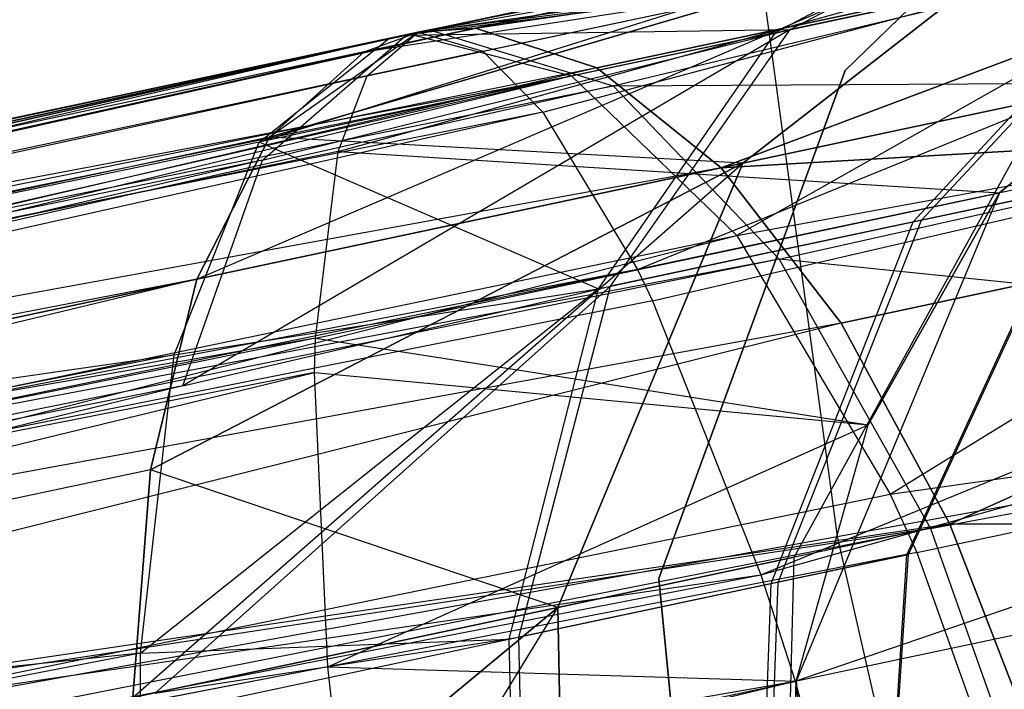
# Model space of a CAD drawing. Extents: x 0.3 to 7.1, y -3.38 to 3.38.
# Tile 109 of 256: x 2.06 to 2.149, y -0.2974 to -0.2368. Entities that reach past the tile are written whole.
import ezdxf

# ---------------------------------------------------------------- set-up
doc = ezdxf.new("R2010")
doc.units = 0
doc.header["$LTSCALE"] = 2.54
doc.layers.get('0').update_dxf_attribs({"linetype": 'CONTINUOUS'})

# ---------------------------------------------------------------- blocks, each defined once
blk = doc.blocks.new('SINGLES_AVVSTL_STL')
at = {"color": 0}
for p, q in [((2.114807, -0.142337, 5.149403), (2.133933, -0.283528, 5.149403)), ((2.114807, -0.142337, 5.149403), (2.133933, -0.283528, 5.149403)), ((2.134641, -0.24138, 61.723364), (2.169763, -0.207278, 61.723364)), ((2.169763, -0.207278, 61.523364), (2.134641, -0.24138, 61.523364)), ((2.169763, -0.207278, 61.523364), (2.134641, -0.24138, 61.523364)), ((2.134641, -0.24138, 61.723364), (2.169763, -0.207278, 61.723364)), ((2.101906, -0.23963, 61.400812), (2.232256, -0.211929, 61.400793)), ((2.101906, -0.23963, 61.400812), (2.232256, -0.211929, 61.400793)), ((2.107323, -0.245137, 61.382367), (2.232256, -0.211929, 61.400793)), ((2.107323, -0.245137, 61.382367), (2.232256, -0.211929, 61.400793)), ((2.115886, -0.259393, 61.358423), (2.232256, -0.211929, 61.400793)), ((2.115886, -0.259393, 61.358423), (2.232256, -0.211929, 61.400793)), ((2.088832, -0.248711, 61.466327), (2.185439, -0.22188, 61.448651)), ((2.088832, -0.248711, 61.466327), (2.185439, -0.22188, 61.448651)), ((2.091425, -0.241858, 61.448633), (2.185439, -0.22188, 61.448651)), ((2.091425, -0.241858, 61.448633), (2.185439, -0.22188, 61.448651)), ((2.096057, -0.237908, 61.424725), (2.185439, -0.22188, 61.448651)), ((2.096057, -0.237908, 61.424725), (2.185439, -0.22188, 61.448651)), ((2.101906, -0.23963, 61.400812), (2.185439, -0.22188, 61.448651)), ((2.101906, -0.23963, 61.400812), (2.185439, -0.22188, 61.448651)), ((2.185439, -0.22188, 61.750812), (2.148609, -0.252448, 61.750812)), ((2.148609, -0.252448, 61.491034), (2.185439, -0.22188, 61.448651)), ((2.185439, -0.22188, 61.750812), (2.148609, -0.252448, 61.750812)), ((2.148609, -0.252448, 61.491034), (2.185439, -0.22188, 61.448651)), ((2.091182, -0.239689, 20.514445), (2.193351, -0.223871, 20.492165)), ((2.091182, -0.239689, 20.514445), (2.193351, -0.223871, 20.492165)), ((2.096057, -0.237908, 20.525349), (2.193351, -0.223871, 20.492165)), ((2.096057, -0.237908, 20.525349), (2.193351, -0.223871, 20.492165)), ((2.193351, -0.223871, 20.196704), (2.101235, -0.237553, 20.152617)), ((2.193351, -0.223871, 20.196704), (2.101235, -0.237553, 20.152617)), ((2.101235, -0.237553, 20.536252), (2.193351, -0.223871, 20.492165)), ((2.101235, -0.237553, 20.536252), (2.193351, -0.223871, 20.492165)), ((2.193351, -0.223871, 20.196704), (2.112195, -0.241121, 20.131442)), ((2.193351, -0.223871, 20.196704), (2.112195, -0.241121, 20.131442)), ((2.112195, -0.241121, 20.557425), (2.193351, -0.223871, 20.492165)), ((2.112195, -0.241121, 20.557425), (2.193351, -0.223871, 20.492165)), ((2.193351, -0.223871, 20.196704), (2.123425, -0.250187, 20.112134)), ((2.193351, -0.223871, 20.196704), (2.123425, -0.250187, 20.112134)), ((2.123425, -0.250187, 20.576735), (2.193351, -0.223871, 20.492165)), ((2.123425, -0.250187, 20.576735), (2.193351, -0.223871, 20.492165)), ((2.278335, -0.224874, 61.358411), (2.115886, -0.259393, 61.358423)), ((2.278335, -0.224874, 61.358411), (2.115886, -0.259393, 61.358423)), ((2.117244, -0.262212, 61.355139), (2.278335, -0.224874, 61.358411)), ((2.117244, -0.262212, 61.355139), (2.278335, -0.224874, 61.358411)), ((2.127023, -0.28699, 61.335699), (2.278335, -0.224874, 61.358411)), ((2.127023, -0.28699, 61.335699), (2.278335, -0.224874, 61.358411)), ((2.076048, -0.260258, 20.473964), (2.155961, -0.22592, 20.462355)), ((2.076048, -0.260258, 20.473964), (2.155961, -0.22592, 20.462355)), ((2.155961, -0.22592, 20.226515), (2.082621, -0.247407, 20.195596)), ((2.155961, -0.22592, 20.226515), (2.082621, -0.247407, 20.195596)), ((2.082621, -0.247407, 20.493272), (2.155961, -0.22592, 20.462355)), ((2.082621, -0.247407, 20.493272), (2.155961, -0.22592, 20.462355)), ((2.091182, -0.239689, 20.514445), (2.155961, -0.22592, 20.462355)), ((2.091182, -0.239689, 20.514445), (2.155961, -0.22592, 20.462355)), ((2.155961, -0.22592, 20.226515), (2.096057, -0.237908, 20.163519)), ((2.155961, -0.22592, 20.226515), (2.096057, -0.237908, 20.163519)), ((2.155961, -0.22592, 20.226515), (2.101235, -0.237553, 20.152617)), ((2.155961, -0.22592, 20.226515), (2.101235, -0.237553, 20.152617)), ((2.125403, -0.249767, 20.254593), (2.155961, -0.22592, 20.226515)), ((2.155961, -0.22592, 20.462355), (2.125403, -0.249767, 20.434276)), ((2.125403, -0.249767, 20.254593), (2.155961, -0.22592, 20.226515)), ((2.155961, -0.22592, 20.462355), (2.125403, -0.249767, 20.434276)), ((2.150061, -0.226429, 54.876276), (2.081664, -0.24787, 54.877795)), ((2.150061, -0.226429, 54.876276), (2.081664, -0.24787, 54.877795)), ((2.093372, -0.238512, 54.908606), (2.150061, -0.226429, 54.876276)), ((2.093372, -0.238512, 54.908606), (2.150061, -0.226429, 54.876276)), ((2.094359, -0.238269, 54.910938), (2.150061, -0.226429, 54.876276)), ((2.094359, -0.238269, 54.910938), (2.150061, -0.226429, 54.876276)), ((2.094968, -0.238179, 54.542621), (2.151728, -0.226075, 54.575531)), ((2.094968, -0.238179, 54.542621), (2.151728, -0.226075, 54.575531)), ((2.095361, -0.238089, 54.913275), (2.150061, -0.226429, 54.876276)), ((2.095361, -0.238089, 54.913275), (2.150061, -0.226429, 54.876276)), ((2.096057, -0.237908, 54.540076), (2.151728, -0.226075, 54.575531)), ((2.096057, -0.237908, 54.540076), (2.151728, -0.226075, 54.575531)), ((2.097162, -0.237712, 54.537524), (2.151728, -0.226075, 54.575531)), ((2.097162, -0.237712, 54.537524), (2.151728, -0.226075, 54.575531)), ((2.150061, -0.226429, 54.876276), (2.12832, -0.237954, 54.848981)), ((2.150061, -0.226429, 54.876276), (2.12832, -0.237954, 54.848981)), ((2.129686, -0.237663, 54.602551), (2.151728, -0.226075, 54.575531)), ((2.129686, -0.237663, 54.602551), (2.151728, -0.226075, 54.575531)), ((2.097162, -0.237712, 54.537524), (2.176578, -0.227696, 54.548505)), ((2.097162, -0.237712, 54.537524), (2.176578, -0.227696, 54.548505)), ((2.113673, -0.242756, 54.503357), (2.176578, -0.227696, 54.548505)), ((2.113673, -0.242756, 54.503357), (2.176578, -0.227696, 54.548505)), ((2.095361, -0.238089, 54.913275), (2.174611, -0.228114, 54.903571)), ((2.095361, -0.238089, 54.913275), (2.174611, -0.228114, 54.903571)), ((2.109916, -0.241868, 54.944061), (2.174611, -0.228114, 54.903571)), ((2.109916, -0.241868, 54.944061), (2.174611, -0.228114, 54.903571)), ((2.174611, -0.228114, 54.903571), (2.124851, -0.256288, 54.970453)), ((2.174611, -0.228114, 54.903571), (2.124851, -0.256288, 54.970453)), ((2.12832, -0.237954, 54.848981), (2.163497, -0.230476, 54.804626)), ((2.12832, -0.237954, 54.848981), (2.163497, -0.230476, 54.804626)), ((2.164432, -0.230278, 54.64743), (2.129686, -0.237663, 54.602551)), ((2.164432, -0.230278, 54.64743), (2.129686, -0.237663, 54.602551)), ((2.140793, -0.255081, 54.789478), (2.163497, -0.230476, 54.804626)), ((2.140793, -0.255081, 54.789478), (2.163497, -0.230476, 54.804626)), ((2.141549, -0.25492, 54.66225), (2.164432, -0.230278, 54.64743)), ((2.141549, -0.25492, 54.66225), (2.164432, -0.230278, 54.64743)), ((2.101235, -0.237553, 20.536252), (1.524506, -0.366038, 20.845819)), ((2.101235, -0.237553, 20.536252), (1.524506, -0.366038, 20.845819)), ((2.101235, -0.237553, 20.152617), (1.552039, -0.354288, 19.805704)), ((2.101235, -0.237553, 20.152617), (1.552039, -0.354288, 19.805704)), ((2.101235, -0.237553, 20.536252), (1.552039, -0.354288, 20.883165)), ((2.101235, -0.237553, 20.536252), (1.552039, -0.354288, 20.883165)), ((2.101235, -0.237553, 20.152617), (2.096057, -0.237908, 20.163519)), ((2.096057, -0.237908, 20.525349), (2.101235, -0.237553, 20.536252)), ((2.101235, -0.237553, 20.152617), (2.096057, -0.237908, 20.163519)), ((2.096057, -0.237908, 20.525349), (2.101235, -0.237553, 20.536252)), ((2.112195, -0.241121, 20.131442), (2.101235, -0.237553, 20.152617)), ((2.101235, -0.237553, 20.536252), (2.112195, -0.241121, 20.557425)), ((2.112195, -0.241121, 20.131442), (2.101235, -0.237553, 20.152617)), ((2.101235, -0.237553, 20.536252), (2.112195, -0.241121, 20.557425)), ((2.096057, -0.237908, 20.163519), (1.524506, -0.366038, 19.84305)), ((2.096057, -0.237908, 20.163519), (1.524506, -0.366038, 19.84305)), ((2.096057, -0.237908, 20.525349), (1.524506, -0.366038, 20.845819)), ((2.096057, -0.237908, 20.525349), (1.524506, -0.366038, 20.845819)), ((2.094968, -0.238179, 54.542621), (1.548858, -0.359632, 54.23493)), ((2.094968, -0.238179, 54.542621), (1.548858, -0.359632, 54.23493)), ((2.096057, -0.237908, 20.163519), (1.552039, -0.354288, 19.805704)), ((2.096057, -0.237908, 20.163519), (1.552039, -0.354288, 19.805704)), ((1.566296, -0.355925, 61.133215), (2.096057, -0.237908, 61.424725)), ((1.566296, -0.355925, 61.133215), (2.096057, -0.237908, 61.424725)), ((2.096057, -0.237908, 54.540076), (1.566929, -0.350377, 54.209503)), ((2.096057, -0.237908, 54.540076), (1.566929, -0.350377, 54.209503)), ((2.094968, -0.238179, 54.542621), (1.566929, -0.350377, 54.209503)), ((2.094968, -0.238179, 54.542621), (1.566929, -0.350377, 54.209503)), ((2.097162, -0.237712, 54.537524), (1.582126, -0.350236, 54.190179)), ((2.097162, -0.237712, 54.537524), (1.582126, -0.350236, 54.190179)), ((2.096057, -0.237908, 54.540076), (1.582126, -0.350236, 54.190179)), ((2.096057, -0.237908, 54.540076), (1.582126, -0.350236, 54.190179)), ((2.096057, -0.237908, 61.424725), (1.584179, -0.346711, 61.107635)), ((2.096057, -0.237908, 61.424725), (1.584179, -0.346711, 61.107635)), ((2.093372, -0.238512, 54.908606), (1.802722, -0.305671, 55.036346)), ((2.093372, -0.238512, 54.908606), (1.802722, -0.305671, 55.036346)), ((2.095361, -0.238089, 54.913275), (1.818049, -0.297, 55.063708)), ((2.095361, -0.238089, 54.913275), (1.818049, -0.297, 55.063708)), ((2.094359, -0.238269, 54.910938), (1.818049, -0.297, 55.063708)), ((2.094359, -0.238269, 54.910938), (1.818049, -0.297, 55.063708)), ((2.093372, -0.238512, 54.908606), (1.818049, -0.297, 55.063708)), ((2.093372, -0.238512, 54.908606), (1.818049, -0.297, 55.063708)), ((2.129686, -0.237663, 54.602551), (2.074763, -0.269893, 54.602515)), ((2.129686, -0.237663, 54.602551), (2.074763, -0.269893, 54.602515)), ((2.12832, -0.237954, 54.848981), (2.081664, -0.24787, 54.877795)), ((2.12832, -0.237954, 54.848981), (2.081664, -0.24787, 54.877795)), ((2.081664, -0.24787, 54.877795), (2.093372, -0.238512, 54.908606)), ((2.081664, -0.24787, 54.877795), (2.093372, -0.238512, 54.908606)), ((2.081988, -0.24949, 54.576813), (2.129686, -0.237663, 54.602551)), ((2.081988, -0.24949, 54.576813), (2.129686, -0.237663, 54.602551)), ((2.081988, -0.24949, 54.576813), (2.094968, -0.238179, 54.542621)), ((2.081988, -0.24949, 54.576813), (2.094968, -0.238179, 54.542621)), ((2.096057, -0.237908, 20.163519), (2.082621, -0.247407, 20.195596)), ((2.096057, -0.237908, 20.163519), (2.082621, -0.247407, 20.195596)), ((2.091182, -0.239689, 20.514445), (2.096057, -0.237908, 20.525349)), ((2.091182, -0.239689, 20.514445), (2.096057, -0.237908, 20.525349)), ((2.091425, -0.241858, 61.448633), (2.096057, -0.237908, 61.424725)), ((2.091425, -0.241858, 61.448633), (2.096057, -0.237908, 61.424725)), ((2.094968, -0.238179, 54.542621), (2.129686, -0.237663, 54.602551)), ((2.094968, -0.238179, 54.542621), (2.129686, -0.237663, 54.602551)), ((2.095361, -0.238089, 54.913275), (2.109916, -0.241868, 54.944061)), ((2.095361, -0.238089, 54.913275), (2.109916, -0.241868, 54.944061)), ((2.096057, -0.237908, 54.540076), (2.097162, -0.237712, 54.537524)), ((2.096057, -0.237908, 54.540076), (2.097162, -0.237712, 54.537524)), ((2.096057, -0.237908, 61.424725), (2.101906, -0.23963, 61.400812)), ((2.096057, -0.237908, 61.424725), (2.101906, -0.23963, 61.400812)), ((2.097162, -0.237712, 54.537524), (2.113673, -0.242756, 54.503357)), ((2.097162, -0.237712, 54.537524), (2.113673, -0.242756, 54.503357)), ((2.12832, -0.237954, 54.848981), (2.112323, -0.261132, 54.825372)), ((2.12832, -0.237954, 54.848981), (2.112323, -0.261132, 54.825372)), ((2.113428, -0.260898, 54.625934), (2.129686, -0.237663, 54.602551)), ((2.113428, -0.260898, 54.625934), (2.129686, -0.237663, 54.602551)), ((2.127023, -0.28699, 61.335699), (2.297723, -0.239201, 61.342426)), ((2.127023, -0.28699, 61.335699), (2.297723, -0.239201, 61.342426)), ((2.130113, -0.296633, 61.331226), (2.297723, -0.239201, 61.342426)), ((2.130113, -0.296633, 61.331226), (2.297723, -0.239201, 61.342426)), ((1.524506, -0.366038, 20.845819), (2.091182, -0.239689, 20.514445)), ((1.524506, -0.366038, 20.845819), (2.091182, -0.239689, 20.514445)), ((2.101906, -0.23963, 61.400812), (1.599232, -0.3466, 61.088202)), ((2.101906, -0.23963, 61.400812), (1.599232, -0.3466, 61.088202)), ((2.082621, -0.247407, 20.493272), (2.091182, -0.239689, 20.514445)), ((2.082621, -0.247407, 20.493272), (2.091182, -0.239689, 20.514445)), ((2.101906, -0.23963, 61.400812), (2.107323, -0.245137, 61.382367)), ((2.101906, -0.23963, 61.400812), (2.107323, -0.245137, 61.382367)), ((2.112195, -0.241121, 20.131442), (1.552039, -0.354288, 19.805704)), ((2.112195, -0.241121, 20.131442), (1.552039, -0.354288, 19.805704)), ((2.112195, -0.241121, 20.557425), (1.552039, -0.354288, 20.883165)), ((2.112195, -0.241121, 20.557425), (1.552039, -0.354288, 20.883165)), ((2.112195, -0.241121, 20.131442), (1.582631, -0.365137, 19.770528)), ((2.112195, -0.241121, 20.131442), (1.582631, -0.365137, 19.770528)), ((2.123425, -0.250187, 20.112134), (2.112195, -0.241121, 20.131442)), ((2.112195, -0.241121, 20.557425), (2.123425, -0.250187, 20.576735)), ((2.123425, -0.250187, 20.112134), (2.112195, -0.241121, 20.131442)), ((2.112195, -0.241121, 20.557425), (2.123425, -0.250187, 20.576735)), ((1.55975, -0.354993, 55.277826), (2.109916, -0.241868, 54.944061)), ((1.55975, -0.354993, 55.277826), (2.109916, -0.241868, 54.944061)), ((1.566296, -0.355925, 61.133215), (2.091425, -0.241858, 61.448633)), ((1.566296, -0.355925, 61.133215), (2.091425, -0.241858, 61.448633)), ((1.579171, -0.36296, 55.299866), (2.109916, -0.241868, 54.944061)), ((1.579171, -0.36296, 55.299866), (2.109916, -0.241868, 54.944061)), ((1.586718, -0.368589, 55.307764), (2.109916, -0.241868, 54.944061)), ((1.586718, -0.368589, 55.307764), (2.109916, -0.241868, 54.944061)), ((1.818049, -0.297, 55.063708), (2.109916, -0.241868, 54.944061)), ((1.818049, -0.297, 55.063708), (2.109916, -0.241868, 54.944061)), ((2.088832, -0.248711, 61.466327), (2.091425, -0.241858, 61.448633)), ((2.088832, -0.248711, 61.466327), (2.091425, -0.241858, 61.448633)), ((2.109916, -0.241868, 54.944061), (2.124851, -0.256288, 54.970453)), ((2.109916, -0.241868, 54.944061), (2.124851, -0.256288, 54.970453)), ((2.117794, -0.287345, 61.723364), (2.134641, -0.24138, 61.723364)), ((2.134641, -0.24138, 61.523364), (2.117794, -0.287345, 61.523364)), ((2.134641, -0.24138, 61.523364), (2.117794, -0.287345, 61.523364)), ((2.117794, -0.287345, 61.723364), (2.134641, -0.24138, 61.723364)), ((2.134641, -0.24138, 61.523364), (2.134641, -0.24138, 61.723364)), ((2.134641, -0.24138, 61.523364), (2.134641, -0.24138, 61.723364)), ((1.582126, -0.350236, 54.190179), (2.113673, -0.242756, 54.503357)), ((1.582126, -0.350236, 54.190179), (2.113673, -0.242756, 54.503357)), ((2.113673, -0.242756, 54.503357), (1.601331, -0.35825, 54.167969)), ((2.113673, -0.242756, 54.503357), (1.601331, -0.35825, 54.167969)), ((2.113673, -0.242756, 54.503357), (2.20088, -0.242309, 54.525128)), ((2.113673, -0.242756, 54.503357), (2.20088, -0.242309, 54.525128)), ((2.113673, -0.242756, 54.503357), (2.128668, -0.258435, 54.47771)), ((2.113673, -0.242756, 54.503357), (2.128668, -0.258435, 54.47771)), ((2.124851, -0.256288, 54.970453), (2.198652, -0.242783, 54.927179)), ((2.124851, -0.256288, 54.970453), (2.198652, -0.242783, 54.927179)), ((2.128668, -0.258435, 54.47771), (2.20088, -0.242309, 54.525128)), ((2.128668, -0.258435, 54.47771), (2.20088, -0.242309, 54.525128)), ((2.138717, -0.279692, 54.990125), (2.198652, -0.242783, 54.927179)), ((2.138717, -0.279692, 54.990125), (2.198652, -0.242783, 54.927179)), ((2.229006, -0.244089, 20.171989), (2.123425, -0.250187, 20.112134)), ((2.229006, -0.244089, 20.171989), (2.123425, -0.250187, 20.112134)), ((2.123425, -0.250187, 20.576735), (2.229006, -0.244089, 20.516879)), ((2.123425, -0.250187, 20.576735), (2.229006, -0.244089, 20.516879)), ((2.152837, -0.243936, 20.312337), (2.125403, -0.249767, 20.254593)), ((2.152837, -0.243936, 20.312337), (2.125403, -0.249767, 20.254593)), ((2.125403, -0.249767, 20.434276), (2.152837, -0.243936, 20.376532)), ((2.125403, -0.249767, 20.434276), (2.152837, -0.243936, 20.376532)), ((2.13003, -0.28541, 20.319452), (2.152837, -0.243936, 20.312337)), ((2.13003, -0.28541, 20.369417), (2.152837, -0.243936, 20.376532)), ((2.13003, -0.28541, 20.319452), (2.152837, -0.243936, 20.312337)), ((2.13003, -0.28541, 20.369417), (2.152837, -0.243936, 20.376532)), ((2.229006, -0.244089, 20.171989), (2.134274, -0.264225, 20.095811)), ((2.229006, -0.244089, 20.171989), (2.134274, -0.264225, 20.095811)), ((2.134274, -0.264225, 20.593057), (2.229006, -0.244089, 20.516879)), ((2.134274, -0.264225, 20.593057), (2.229006, -0.244089, 20.516879)), ((2.229006, -0.244089, 20.171989), (2.144109, -0.282417, 20.083424)), ((2.229006, -0.244089, 20.171989), (2.144109, -0.282417, 20.083424)), ((2.144109, -0.282417, 20.605446), (2.229006, -0.244089, 20.516879)), ((2.144109, -0.282417, 20.605446), (2.229006, -0.244089, 20.516879)), ((2.107323, -0.245137, 61.382367), (1.599232, -0.3466, 61.088202)), ((2.107323, -0.245137, 61.382367), (1.599232, -0.3466, 61.088202)), ((2.107323, -0.245137, 61.382367), (1.618273, -0.354649, 61.065863)), ((2.107323, -0.245137, 61.382367), (1.618273, -0.354649, 61.065863)), ((2.107323, -0.245137, 61.382367), (2.115886, -0.259393, 61.358423)), ((2.107323, -0.245137, 61.382367), (2.115886, -0.259393, 61.358423)), ((2.082621, -0.247407, 20.195596), (1.524506, -0.366038, 19.84305)), ((2.082621, -0.247407, 20.195596), (1.524506, -0.366038, 19.84305)), ((2.082621, -0.247407, 20.493272), (1.524506, -0.366038, 20.845819)), ((2.082621, -0.247407, 20.493272), (1.524506, -0.366038, 20.845819)), ((2.082621, -0.247407, 20.195596), (2.076048, -0.260258, 20.214905)), ((2.076048, -0.260258, 20.473964), (2.082621, -0.247407, 20.493272)), ((2.082621, -0.247407, 20.195596), (2.076048, -0.260258, 20.214905)), ((2.076048, -0.260258, 20.473964), (2.082621, -0.247407, 20.493272)), ((2.125403, -0.249767, 20.254593), (2.082621, -0.247407, 20.195596)), ((2.125403, -0.249767, 20.254593), (2.082621, -0.247407, 20.195596)), ((2.081664, -0.24787, 54.877795), (1.802722, -0.305671, 55.036346)), ((2.081664, -0.24787, 54.877795), (1.802722, -0.305671, 55.036346)), ((2.073991, -0.267104, 54.851343), (2.081664, -0.24787, 54.877795)), ((2.073991, -0.267104, 54.851343), (2.081664, -0.24787, 54.877795)), ((2.112323, -0.261132, 54.825372), (2.081664, -0.24787, 54.877795)), ((2.112323, -0.261132, 54.825372), (2.081664, -0.24787, 54.877795)), ((2.088832, -0.248711, 61.466327), (1.566296, -0.355925, 61.133215)), ((2.088832, -0.248711, 61.466327), (1.566296, -0.355925, 61.133215)), ((2.086767, -0.265582, 61.491022), (2.088832, -0.248711, 61.466327)), ((2.086767, -0.265582, 61.491022), (2.088832, -0.248711, 61.466327)), ((2.088832, -0.248711, 61.466327), (2.148609, -0.252448, 61.491034)), ((2.088832, -0.248711, 61.466327), (2.148609, -0.252448, 61.491034)), ((2.081988, -0.24949, 54.576813), (1.53526, -0.377556, 54.257025)), ((2.081988, -0.24949, 54.576813), (1.53526, -0.377556, 54.257025)), ((2.081988, -0.24949, 54.576813), (1.548858, -0.359632, 54.23493)), ((2.081988, -0.24949, 54.576813), (1.548858, -0.359632, 54.23493)), ((2.070262, -0.298114, 20.445253), (2.125403, -0.249767, 20.434276)), ((2.070262, -0.298114, 20.445253), (2.125403, -0.249767, 20.434276)), ((2.125403, -0.249767, 20.254593), (2.071848, -0.277494, 20.231227)), ((2.125403, -0.249767, 20.254593), (2.071848, -0.277494, 20.231227)), ((2.071848, -0.277494, 20.45764), (2.125403, -0.249767, 20.434276)), ((2.071848, -0.277494, 20.45764), (2.125403, -0.249767, 20.434276)), ((2.074763, -0.269893, 54.602515), (2.081988, -0.24949, 54.576813)), ((2.074763, -0.269893, 54.602515), (2.081988, -0.24949, 54.576813)), ((2.125403, -0.249767, 20.254593), (2.076048, -0.260258, 20.214905)), ((2.125403, -0.249767, 20.254593), (2.076048, -0.260258, 20.214905)), ((2.076048, -0.260258, 20.473964), (2.125403, -0.249767, 20.434276)), ((2.076048, -0.260258, 20.473964), (2.125403, -0.249767, 20.434276)), ((2.108677, -0.289949, 20.274507), (2.125403, -0.249767, 20.254593)), ((2.125403, -0.249767, 20.434276), (2.108677, -0.289949, 20.414363)), ((2.108677, -0.289949, 20.274507), (2.125403, -0.249767, 20.254593)), ((2.125403, -0.249767, 20.434276), (2.108677, -0.289949, 20.414363)), ((2.123425, -0.250187, 20.576735), (1.552039, -0.354288, 20.883165)), ((2.123425, -0.250187, 20.576735), (1.552039, -0.354288, 20.883165)), ((2.123425, -0.250187, 20.112134), (1.582631, -0.365137, 19.770528)), ((2.123425, -0.250187, 20.112134), (1.582631, -0.365137, 19.770528)), ((1.582631, -0.365137, 20.918341), (2.123425, -0.250187, 20.576735)), ((1.582631, -0.365137, 20.918341), (2.123425, -0.250187, 20.576735)), ((2.134274, -0.264225, 20.095811), (2.123425, -0.250187, 20.112134)), ((2.123425, -0.250187, 20.576735), (2.134274, -0.264225, 20.593057)), ((2.134274, -0.264225, 20.095811), (2.123425, -0.250187, 20.112134)), ((2.123425, -0.250187, 20.576735), (2.134274, -0.264225, 20.593057)), ((2.086767, -0.265582, 61.491022), (2.148609, -0.252448, 61.491034)), ((2.086767, -0.265582, 61.491022), (2.148609, -0.252448, 61.491034)), ((2.148609, -0.252448, 61.750812), (2.130203, -0.296631, 61.750812)), ((2.148609, -0.252448, 61.750812), (2.130203, -0.296631, 61.750812)), ((2.136724, -0.273422, 61.507019), (2.148609, -0.252448, 61.491034)), ((2.148609, -0.252448, 61.750812), (2.136724, -0.273422, 61.507019)), ((2.148609, -0.252448, 61.750812), (2.136724, -0.273422, 61.507019)), ((2.136724, -0.273422, 61.507019), (2.148609, -0.252448, 61.491034)), ((2.140222, -0.285185, 54.742096), (2.155529, -0.251949, 54.745496)), ((2.140222, -0.285185, 54.742096), (2.155529, -0.251949, 54.745496)), ((2.140372, -0.285153, 54.709235), (2.155709, -0.25191, 54.706042)), ((2.140372, -0.285153, 54.709235), (2.155709, -0.25191, 54.706042)), ((2.140793, -0.255081, 54.789478), (2.155529, -0.251949, 54.745496)), ((2.140793, -0.255081, 54.789478), (2.155529, -0.251949, 54.745496)), ((2.155709, -0.25191, 54.706042), (2.141549, -0.25492, 54.66225)), ((2.155709, -0.25191, 54.706042), (2.141549, -0.25492, 54.66225)), ((2.148609, -0.252448, 61.750812), (2.148609, -0.252448, 61.491034)), ((2.148609, -0.252448, 61.750812), (2.148609, -0.252448, 61.491034)), ((2.133933, -0.283528, 5.149403), (2.301116, -0.253188, 5.304568)), ((2.133933, -0.283528, 5.149403), (2.301116, -0.253188, 5.304568)), ((2.112323, -0.261132, 54.825372), (2.140793, -0.255081, 54.789478)), ((2.112323, -0.261132, 54.825372), (2.140793, -0.255081, 54.789478)), ((2.141549, -0.25492, 54.66225), (2.113428, -0.260898, 54.625934)), ((2.141549, -0.25492, 54.66225), (2.113428, -0.260898, 54.625934)), ((2.127947, -0.287794, 54.778735), (2.140793, -0.255081, 54.789478)), ((2.127947, -0.287794, 54.778735), (2.140793, -0.255081, 54.789478)), ((2.128577, -0.28766, 54.672754), (2.141549, -0.25492, 54.66225)), ((2.128577, -0.28766, 54.672754), (2.141549, -0.25492, 54.66225)), ((1.586718, -0.368589, 55.307764), (2.124851, -0.256288, 54.970453)), ((1.586718, -0.368589, 55.307764), (2.124851, -0.256288, 54.970453)), ((1.604619, -0.389026, 55.324622), (2.124851, -0.256288, 54.970453)), ((1.604619, -0.389026, 55.324622), (2.124851, -0.256288, 54.970453)), ((2.124851, -0.256288, 54.970453), (2.138717, -0.279692, 54.990125)), ((2.124851, -0.256288, 54.970453), (2.138717, -0.279692, 54.990125)), ((2.130113, -0.296633, 61.331226), (2.31312, -0.257751, 61.331219)), ((2.130113, -0.296633, 61.331226), (2.31312, -0.257751, 61.331219)), ((2.128668, -0.258435, 54.47771), (1.601331, -0.35825, 54.167969)), ((2.128668, -0.258435, 54.47771), (1.601331, -0.35825, 54.167969)), ((2.128668, -0.258435, 54.47771), (1.608801, -0.363895, 54.16001)), ((2.128668, -0.258435, 54.47771), (1.608801, -0.363895, 54.16001)), ((2.128668, -0.258435, 54.47771), (2.142345, -0.282824, 54.459106)), ((2.221352, -0.26794, 54.508563), (2.128668, -0.258435, 54.47771)), ((2.128668, -0.258435, 54.47771), (2.142345, -0.282824, 54.459106)), ((2.221352, -0.26794, 54.508563), (2.128668, -0.258435, 54.47771)), ((2.115886, -0.259393, 61.358423), (1.618273, -0.354649, 61.065863)), ((2.115886, -0.259393, 61.358423), (1.618273, -0.354649, 61.065863)), ((2.115886, -0.259393, 61.358423), (1.625684, -0.360306, 61.057855)), ((2.115886, -0.259393, 61.358423), (1.625684, -0.360306, 61.057855)), ((2.115886, -0.259393, 61.358423), (2.117244, -0.262212, 61.355139)), ((2.115886, -0.259393, 61.358423), (2.117244, -0.262212, 61.355139)), ((2.076048, -0.260258, 20.214905), (1.506338, -0.397697, 19.87401)), ((2.076048, -0.260258, 20.214905), (1.506338, -0.397697, 19.87401)), ((2.076048, -0.260258, 20.473964), (1.506338, -0.397697, 20.814859)), ((2.076048, -0.260258, 20.473964), (1.506338, -0.397697, 20.814859)), ((2.076048, -0.260258, 20.214905), (1.524506, -0.366038, 19.84305)), ((2.076048, -0.260258, 20.214905), (1.524506, -0.366038, 19.84305)), ((2.076048, -0.260258, 20.473964), (1.524506, -0.366038, 20.845819)), ((2.076048, -0.260258, 20.473964), (1.524506, -0.366038, 20.845819)), ((2.076048, -0.260258, 20.214905), (2.071848, -0.277494, 20.231227)), ((2.071848, -0.277494, 20.45764), (2.076048, -0.260258, 20.473964)), ((2.076048, -0.260258, 20.214905), (2.071848, -0.277494, 20.231227)), ((2.071848, -0.277494, 20.45764), (2.076048, -0.260258, 20.473964)), ((2.07096, -0.294097, 54.831622), (2.112323, -0.261132, 54.825372)), ((2.07096, -0.294097, 54.831622), (2.112323, -0.261132, 54.825372)), ((2.072287, -0.297719, 54.621161), (2.113428, -0.260898, 54.625934)), ((2.072287, -0.297719, 54.621161), (2.113428, -0.260898, 54.625934)), ((2.073991, -0.267104, 54.851343), (2.112323, -0.261132, 54.825372)), ((2.073991, -0.267104, 54.851343), (2.112323, -0.261132, 54.825372)), ((2.074763, -0.269893, 54.602515), (2.113428, -0.260898, 54.625934)), ((2.074763, -0.269893, 54.602515), (2.113428, -0.260898, 54.625934)), ((2.112323, -0.261132, 54.825372), (2.104231, -0.292835, 54.808636)), ((2.112323, -0.261132, 54.825372), (2.104231, -0.292835, 54.808636)), ((2.105151, -0.292639, 54.642499), (2.113428, -0.260898, 54.625934)), ((2.105151, -0.292639, 54.642499), (2.113428, -0.260898, 54.625934)), ((2.117244, -0.262212, 61.355139), (1.625684, -0.360306, 61.057855)), ((2.117244, -0.262212, 61.355139), (1.625684, -0.360306, 61.057855)), ((2.117244, -0.262212, 61.355139), (2.127023, -0.28699, 61.335699)), ((2.117244, -0.262212, 61.355139), (2.127023, -0.28699, 61.335699)), ((2.134274, -0.264225, 20.095811), (1.582631, -0.365137, 19.770528)), ((2.134274, -0.264225, 20.095811), (1.582631, -0.365137, 19.770528)), ((2.134274, -0.264225, 20.593057), (1.582631, -0.365137, 20.918341)), ((2.134274, -0.264225, 20.593057), (1.582631, -0.365137, 20.918341)), ((2.134274, -0.264225, 20.095811), (1.609273, -0.3961, 19.745581)), ((2.134274, -0.264225, 20.095811), (1.609273, -0.3961, 19.745581)), ((2.144109, -0.282417, 20.083424), (2.134274, -0.264225, 20.095811)), ((2.134274, -0.264225, 20.593057), (2.144109, -0.282417, 20.605446)), ((2.144109, -0.282417, 20.083424), (2.134274, -0.264225, 20.095811)), ((2.134274, -0.264225, 20.593057), (2.144109, -0.282417, 20.605446)), ((2.086767, -0.265582, 61.491022), (1.552862, -0.373814, 61.155432)), ((2.086767, -0.265582, 61.491022), (1.552862, -0.373814, 61.155432)), ((2.086767, -0.265582, 61.491022), (1.566296, -0.355925, 61.133215)), ((2.086767, -0.265582, 61.491022), (1.566296, -0.355925, 61.133215)), ((2.086681, -0.268697, 61.494293), (2.086767, -0.265582, 61.491022)), ((2.086681, -0.268697, 61.494293), (2.086767, -0.265582, 61.491022)), ((2.086767, -0.265582, 61.491022), (2.136724, -0.273422, 61.507019)), ((2.086767, -0.265582, 61.491022), (2.136724, -0.273422, 61.507019)), ((2.073991, -0.267104, 54.851343), (1.791509, -0.323088, 55.012573)), ((2.073991, -0.267104, 54.851343), (1.791509, -0.323088, 55.012573)), ((1.802722, -0.305671, 55.036346), (2.073991, -0.267104, 54.851343)), ((1.802722, -0.305671, 55.036346), (2.073991, -0.267104, 54.851343)), ((2.07096, -0.294097, 54.831622), (2.073991, -0.267104, 54.851343)), ((2.07096, -0.294097, 54.831622), (2.073991, -0.267104, 54.851343)), ((1.544328, -0.400239, 61.173676), (2.086681, -0.268697, 61.494293)), ((1.544328, -0.400239, 61.173676), (2.086681, -0.268697, 61.494293)), ((2.086681, -0.268697, 61.494293), (1.552862, -0.373814, 61.155432)), ((2.086681, -0.268697, 61.494293), (1.552862, -0.373814, 61.155432)), ((2.087886, -0.295317, 61.513751), (2.086681, -0.268697, 61.494293)), ((2.086681, -0.268697, 61.494293), (2.136724, -0.273422, 61.507019)), ((2.086681, -0.268697, 61.494293), (2.136724, -0.273422, 61.507019)), ((2.087886, -0.295317, 61.513751), (2.086681, -0.268697, 61.494293)), ((2.138717, -0.279692, 54.990125), (2.218939, -0.268453, 54.943915)), ((2.138717, -0.279692, 54.990125), (2.218939, -0.268453, 54.943915)), ((2.141113, -0.284995, 54.992926), (2.218939, -0.268453, 54.943915)), ((2.141113, -0.284995, 54.992926), (2.218939, -0.268453, 54.943915)), ((2.142345, -0.282824, 54.459106), (2.221352, -0.26794, 54.508563)), ((2.142345, -0.282824, 54.459106), (2.221352, -0.26794, 54.508563)), ((2.074763, -0.269893, 54.602515), (1.526592, -0.404009, 54.275165)), ((2.074763, -0.269893, 54.602515), (1.526592, -0.404009, 54.275165)), ((2.074763, -0.269893, 54.602515), (1.53526, -0.377556, 54.257025)), ((2.074763, -0.269893, 54.602515), (1.53526, -0.377556, 54.257025)), ((2.087886, -0.295317, 61.513751), (2.136724, -0.273422, 61.507019)), ((2.087886, -0.295317, 61.513751), (2.136724, -0.273422, 61.507019)), ((2.130203, -0.296631, 61.518225), (2.136724, -0.273422, 61.507019)), ((2.130203, -0.296631, 61.750812), (2.136724, -0.273422, 61.507019)), ((2.130203, -0.296631, 61.518225), (2.136724, -0.273422, 61.507019)), ((2.130203, -0.296631, 61.750812), (2.136724, -0.273422, 61.507019)), ((2.071848, -0.277494, 20.231227), (1.506338, -0.397697, 19.87401)), ((2.071848, -0.277494, 20.231227), (1.506338, -0.397697, 19.87401)), ((2.071848, -0.277494, 20.45764), (1.506338, -0.397697, 20.814859)), ((2.071848, -0.277494, 20.45764), (1.506338, -0.397697, 20.814859)), ((2.071848, -0.277494, 20.231227), (2.070262, -0.298114, 20.243616)), ((2.070262, -0.298114, 20.445253), (2.071848, -0.277494, 20.45764)), ((2.071848, -0.277494, 20.231227), (2.070262, -0.298114, 20.243616)), ((2.070262, -0.298114, 20.445253), (2.071848, -0.277494, 20.45764)), ((2.108677, -0.289949, 20.274507), (2.071848, -0.277494, 20.231227)), ((2.108677, -0.289949, 20.274507), (2.071848, -0.277494, 20.231227)), ((1.604619, -0.389026, 55.324622), (2.138717, -0.279692, 54.990125)), ((1.604619, -0.389026, 55.324622), (2.138717, -0.279692, 54.990125)), ((2.138717, -0.279692, 54.990125), (2.141113, -0.284995, 54.992926)), ((2.138717, -0.279692, 54.990125), (2.141113, -0.284995, 54.992926)), ((2.25476, -0.281942, 20.158034), (2.144109, -0.282417, 20.083424)), ((2.25476, -0.281942, 20.158034), (2.144109, -0.282417, 20.083424)), ((2.144109, -0.282417, 20.605446), (2.25476, -0.281942, 20.530835)), ((2.144109, -0.282417, 20.605446), (2.25476, -0.281942, 20.530835)), ((2.144109, -0.282417, 20.605446), (1.582631, -0.365137, 20.918341)), ((2.144109, -0.282417, 20.605446), (1.582631, -0.365137, 20.918341)), ((2.142345, -0.282824, 54.459106), (1.608801, -0.363895, 54.16001)), ((2.142345, -0.282824, 54.459106), (1.608801, -0.363895, 54.16001)), ((2.144109, -0.282417, 20.083424), (1.609273, -0.3961, 19.745581)), ((2.144109, -0.282417, 20.083424), (1.609273, -0.3961, 19.745581)), ((2.144109, -0.282417, 20.605446), (1.609273, -0.3961, 20.943288)), ((2.144109, -0.282417, 20.605446), (1.609273, -0.3961, 20.943288)), ((2.142345, -0.282824, 54.459106), (1.626538, -0.384367, 54.143024)), ((2.142345, -0.282824, 54.459106), (1.626538, -0.384367, 54.143024)), ((2.142345, -0.282824, 54.459106), (2.153132, -0.313176, 54.449628)), ((2.142345, -0.282824, 54.459106), (2.153132, -0.313176, 54.449628)), ((2.152361, -0.303708, 20.075691), (2.144109, -0.282417, 20.083424)), ((2.144109, -0.282417, 20.605446), (2.152361, -0.303708, 20.613177)), ((2.152361, -0.303708, 20.075691), (2.144109, -0.282417, 20.083424)), ((2.144109, -0.282417, 20.605446), (2.152361, -0.303708, 20.613177)), ((1.979721, -0.311513, 4.980933), (2.133933, -0.283528, 5.149403)), ((1.979721, -0.311513, 4.980933), (2.133933, -0.283528, 5.149403)), ((2.133933, -0.283528, 5.149403), (2.165638, -0.422435, 5.149403)), ((2.133933, -0.283528, 5.149403), (2.165638, -0.422435, 5.149403)), ((2.141113, -0.284995, 54.992926), (1.604619, -0.389026, 55.324622)), ((2.141113, -0.284995, 54.992926), (1.604619, -0.389026, 55.324622)), ((2.13003, -0.28541, 20.319452), (2.108677, -0.289949, 20.274507)), ((2.13003, -0.28541, 20.319452), (2.108677, -0.289949, 20.274507)), ((2.108677, -0.289949, 20.414363), (2.13003, -0.28541, 20.369417)), ((2.108677, -0.289949, 20.414363), (2.13003, -0.28541, 20.369417)), ((2.127947, -0.287794, 54.778735), (2.140222, -0.285185, 54.742096)), ((2.127947, -0.287794, 54.778735), (2.140222, -0.285185, 54.742096)), ((2.140372, -0.285153, 54.709235), (2.128577, -0.28766, 54.672754)), ((2.140372, -0.285153, 54.709235), (2.128577, -0.28766, 54.672754)), ((2.128773, -0.333188, 20.322018), (2.13003, -0.28541, 20.319452)), ((2.128773, -0.333188, 20.36685), (2.13003, -0.28541, 20.369417)), ((2.128773, -0.333188, 20.322018), (2.13003, -0.28541, 20.319452)), ((2.128773, -0.333188, 20.36685), (2.13003, -0.28541, 20.369417)), ((2.13003, -0.28541, 20.369417), (2.13003, -0.28541, 20.319452)), ((2.13003, -0.28541, 20.369417), (2.13003, -0.28541, 20.319452)), ((2.137851, -0.321825, 54.740558), (2.140222, -0.285185, 54.742096)), ((2.137851, -0.321825, 54.740558), (2.140222, -0.285185, 54.742096)), ((2.137988, -0.321796, 54.710687), (2.140372, -0.285153, 54.709235)), ((2.137988, -0.321796, 54.710687), (2.140372, -0.285153, 54.709235)), ((2.140222, -0.285185, 54.742096), (2.140372, -0.285153, 54.709235)), ((2.140222, -0.285185, 54.742096), (2.140372, -0.285153, 54.709235)), ((2.141113, -0.284995, 54.992926), (2.149916, -0.309452, 55.000879)), ((2.141113, -0.284995, 54.992926), (2.149916, -0.309452, 55.000879)), ((1.625684, -0.360306, 61.057855), (2.127023, -0.28699, 61.335699)), ((1.625684, -0.360306, 61.057855), (2.127023, -0.28699, 61.335699)), ((1.643295, -0.380805, 61.040771), (2.127023, -0.28699, 61.335699)), ((1.643295, -0.380805, 61.040771), (2.127023, -0.28699, 61.335699)), ((2.122558, -0.336067, 61.723364), (2.117794, -0.287345, 61.723364)), ((2.117794, -0.287345, 61.523364), (2.122558, -0.336067, 61.523364)), ((2.117794, -0.287345, 61.523364), (2.122558, -0.336067, 61.523364)), ((2.117794, -0.287345, 61.523364), (2.117794, -0.287345, 61.723364)), ((2.122558, -0.336067, 61.723364), (2.117794, -0.287345, 61.723364)), ((2.117794, -0.287345, 61.523364), (2.117794, -0.287345, 61.723364)), ((2.127023, -0.28699, 61.335699), (2.130113, -0.296633, 61.331226)), ((2.127023, -0.28699, 61.335699), (2.130113, -0.296633, 61.331226)), ((2.104231, -0.292835, 54.808636), (2.127947, -0.287794, 54.778735)), ((2.104231, -0.292835, 54.808636), (2.127947, -0.287794, 54.778735)), ((2.128577, -0.28766, 54.672754), (2.105151, -0.292639, 54.642499)), ((2.128577, -0.28766, 54.672754), (2.105151, -0.292639, 54.642499)), ((2.126693, -0.324197, 54.773859), (2.127947, -0.287794, 54.778735)), ((2.126693, -0.324197, 54.773859), (2.127947, -0.287794, 54.778735)), ((2.127266, -0.324075, 54.677527), (2.128577, -0.28766, 54.672754)), ((2.127266, -0.324075, 54.677527), (2.128577, -0.28766, 54.672754)), ((2.108677, -0.289949, 20.274507), (2.070262, -0.298114, 20.243616)), ((2.108677, -0.289949, 20.274507), (2.070262, -0.298114, 20.243616)), ((2.070262, -0.298114, 20.445253), (2.108677, -0.289949, 20.414363)), ((2.070262, -0.298114, 20.445253), (2.108677, -0.289949, 20.414363)), ((2.108677, -0.289949, 20.274507), (2.071384, -0.32092, 20.251349)), ((2.108677, -0.289949, 20.274507), (2.071384, -0.32092, 20.251349)), ((2.071384, -0.32092, 20.43752), (2.108677, -0.289949, 20.414363)), ((2.071384, -0.32092, 20.43752), (2.108677, -0.289949, 20.414363)), ((2.075148, -0.344586, 20.434892), (2.108677, -0.289949, 20.414363)), ((2.075148, -0.344586, 20.434892), (2.108677, -0.289949, 20.414363)), ((2.109614, -0.33726, 20.281693), (2.108677, -0.289949, 20.274507)), ((2.108677, -0.289949, 20.414363), (2.109614, -0.33726, 20.407176)), ((2.109614, -0.33726, 20.281693), (2.108677, -0.289949, 20.274507)), ((2.108677, -0.289949, 20.414363), (2.109614, -0.33726, 20.407176)), ((2.072287, -0.297719, 54.621161), (2.105151, -0.292639, 54.642499)), ((2.072287, -0.297719, 54.621161), (2.105151, -0.292639, 54.642499)), ((2.105973, -0.328601, 54.650024), (2.105151, -0.292639, 54.642499)), ((2.105973, -0.328601, 54.650024), (2.105151, -0.292639, 54.642499)), ((2.070947, -0.299909, 54.828809), (2.104231, -0.292835, 54.808636)), ((2.070947, -0.299909, 54.828809), (2.104231, -0.292835, 54.808636)), ((2.07096, -0.294097, 54.831622), (2.104231, -0.292835, 54.808636)), ((2.07096, -0.294097, 54.831622), (2.104231, -0.292835, 54.808636)), ((2.104231, -0.292835, 54.808636), (2.105136, -0.328779, 54.801038)), ((2.104231, -0.292835, 54.808636), (2.105136, -0.328779, 54.801038)), ((2.07096, -0.294097, 54.831622), (1.784798, -0.349125, 54.993054)), ((2.07096, -0.294097, 54.831622), (1.784798, -0.349125, 54.993054)), ((2.07096, -0.294097, 54.831622), (1.791509, -0.323088, 55.012573)), ((2.07096, -0.294097, 54.831622), (1.791509, -0.323088, 55.012573)), ((2.070947, -0.299909, 54.828809), (2.07096, -0.294097, 54.831622)), ((2.070947, -0.299909, 54.828809), (2.07096, -0.294097, 54.831622)), ((2.087886, -0.295317, 61.513751), (1.544328, -0.400239, 61.173676)), ((2.087886, -0.295317, 61.513751), (1.544328, -0.400239, 61.173676)), ((2.089001, -0.305372, 61.518219), (2.087886, -0.295317, 61.513751)), ((2.087886, -0.295317, 61.513751), (2.130203, -0.296631, 61.518225)), ((2.087886, -0.295317, 61.513751), (2.130203, -0.296631, 61.518225)), ((2.089001, -0.305372, 61.518219), (2.087886, -0.295317, 61.513751)), ((1.643295, -0.380805, 61.040771), (2.130113, -0.296633, 61.331226)), ((1.643295, -0.380805, 61.040771), (2.130113, -0.296633, 61.331226)), ((1.657605, -0.409464, 61.030176), (2.130113, -0.296633, 61.331226)), ((1.657605, -0.409464, 61.030176), (2.130113, -0.296633, 61.331226)), ((2.089001, -0.305372, 61.518219), (2.130203, -0.296631, 61.518225)), ((2.089001, -0.305372, 61.518219), (2.130203, -0.296631, 61.518225)), ((2.129426, -0.320726, 61.523993), (2.130203, -0.296631, 61.518225)), ((2.130203, -0.296631, 61.750812), (2.129426, -0.320726, 61.523993)), ((2.130203, -0.296631, 61.750812), (2.129426, -0.320726, 61.523993)), ((2.129426, -0.320726, 61.523993), (2.130203, -0.296631, 61.518225)), ((2.130113, -0.296633, 61.331226), (2.135708, -0.316974, 61.325769)), ((2.130113, -0.296633, 61.331226), (2.135708, -0.316974, 61.325769)), ((2.130203, -0.296631, 61.750812), (2.134439, -0.344306, 61.750812)), ((2.130203, -0.296631, 61.750812), (2.134439, -0.344306, 61.750812)), ((2.130203, -0.296631, 61.750812), (2.130203, -0.296631, 61.518225)), ((2.130203, -0.296631, 61.750812), (2.130203, -0.296631, 61.518225))]:
    blk.add_line(p, q, dxfattribs=at)

msp = doc.modelspace()

# ---------------------------------------------------------------- block references
at = {"color": 0}
msp.add_blockref('SINGLES_AVVSTL_STL', (0, 0), dxfattribs=at)

doc.saveas('drawing.dxf')
